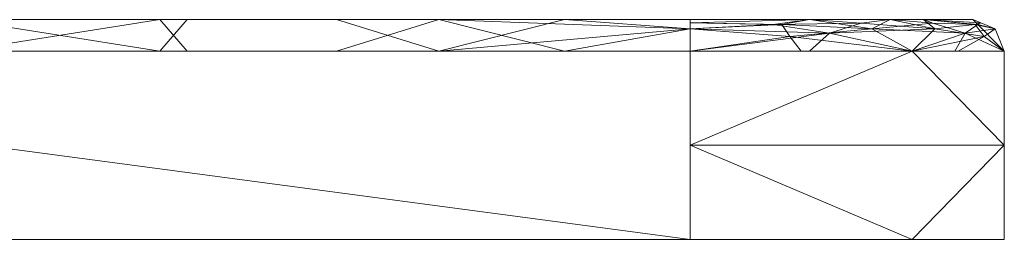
# Model space of a CAD drawing. Header units: millimetres. Extents: x -55 to 55, y 0 to 92.
# Tile 255 of 256: x 24 to 55, y 0 to 7. Entities that reach past the tile are written whole.
import ezdxf

# ---------------------------------------------------------------- set-up
doc = ezdxf.new("R2010")
doc.units = ezdxf.units.MM
doc.layers.add('A-GENM', color=13, linetype='Continuous')

# ---------------------------------------------------------------- blocks, each defined once
blk = doc.blocks.new('Model_LD_FFAS1422-7T9500BT0 - Model_LD_FFAS1422-7T9500BT0-430332-Preview')
at = {"layer": 'A-GENM', "lineweight": 9}
mesh = blk.add_polyface(dxfattribs=at)
corners = [(54, 7, -55), (51.364, 7, -61.364), (45, 7, -64), (0, 7, -64), (-45, 7, -64), (-51.364, 7, -61.364), (-54, 7, -55), (-54, 7), (-54, 7, 55), (-51.364, 7, 61.364), (-45, 7, 64), (0, 7, 64), (45, 7, 64), (51.364, 7, 61.364), (54, 7, 55), (54, 7), (5.789, 7, 36), (2.894, 7, 41.013), (-2.894, 7, 41.013), (-5.789, 7, 36), (-2.894, 7, 30.987), (2.894, 7, 30.987), (5.789, 7, -36), (2.894, 7, -30.987), (-2.894, 7, -30.987), (-5.789, 7, -36), (-2.894, 7, -41.013), (2.894, 7, -41.013)]
mesh.append_faces([[corners[k] for k in face] for face in [(10, 19, 8, 9), (19, 10, 18)]], dxfattribs={"vtx0": -1, "vtx1": -1})
mesh.append_faces([[corners[k] for k in face] for face in [(20, 24, 7, 19)]], dxfattribs={"vtx0": -1, "vtx1": -1, "vtx2": -1})
mesh.append_faces([[corners[k] for k in face] for face in [(17, 11, 12, 16), (7, 24, 25, 6), (11, 17, 18, 10)]], dxfattribs={"vtx0": -1, "vtx2": -1})
mesh.append_faces([[corners[k] for k in face] for face in [(13, 14, 12)]], dxfattribs={"vtx1": -1})
mesh.append_faces([[corners[k] for k in face] for face in [(25, 26, 4), (7, 8, 19)]], dxfattribs={"vtx1": -1, "vtx2": -1})
mesh.append_faces([[corners[k] for k in face] for face in [(14, 15, 16, 12), (21, 16, 15, 23)]], dxfattribs={"vtx1": -1, "vtx2": -1, "vtx3": -1})
mesh.append_faces([[corners[k] for k in face] for face in [(27, 22, 2, 3), (15, 0, 22, 23), (20, 21, 23, 24), (26, 27, 3, 4)]], dxfattribs={"vtx1": -1, "vtx3": -1})
mesh.append_faces([[corners[k] for k in face] for face in [(0, 1, 2, 22), (4, 5, 6, 25)]], dxfattribs={"vtx2": -1, "vtx3": -1})
mesh = blk.add_polyface(dxfattribs=at)
corners = [(-45, 6, 65), (0, 6, 65), (45, 6, 65), (45, 6.707, 64.707), (45, 7, 64), (0, 7, 64), (-45, 7, 64), (-45, 6.707, 64.707), (29, 6, 65), (22.5, 7, 64), (33.75, 7, 64), (14.5, 6, 65), (-29, 7, 64), (-22.5, 6, 65), (-33.75, 6, 65), (-14.5, 7, 64), (37, 6, 65), (-37, 7, 64), (41, 7, 64), (-41, 6, 65), (7.25, 6, 65), (11.25, 7, 64), (-11.25, 6, 65), (-7.25, 7, 64), (-16.875, 6, 65), (28.125, 7, 64), (-28.125, 6, 65), (16.875, 7, 64), (5.625, 7, 64), (-5.625, 6, 65), (-21.75, 7, 64), (21.75, 6, 65)]
mesh.append_faces([[corners[k] for k in face] for face in [(10, 16, 18), (15, 22, 23)]], dxfattribs={"vtx0": -1, "vtx1": -1})
mesh.append_faces([[corners[k] for k in face] for face in [(3, 18, 16), (7, 19, 17)]], dxfattribs={"vtx0": -1, "vtx1": -1, "vtx2": -1})
mesh.append_faces([[corners[k] for k in face] for face in [(12, 14, 26, 30), (23, 22, 29, 5), (17, 19, 14, 12), (25, 31, 8)]], dxfattribs={"vtx0": -1, "vtx2": -1})
mesh.append_faces([[corners[k] for k in face] for face in [(29, 1, 5), (13, 24, 30, 26), (9, 27, 31, 25)]], dxfattribs={"vtx1": -1, "vtx2": -1})
mesh.append_faces([[corners[k] for k in face] for face in [(20, 11, 21, 28), (28, 5, 1, 20), (15, 30, 24, 22), (8, 16, 10, 25), (11, 31, 27, 21)]], dxfattribs={"vtx1": -1, "vtx3": -1})
mesh.append_faces([[corners[k] for k in face] for face in [(16, 2, 3), (17, 6, 7), (3, 4, 18), (7, 0, 19)]], dxfattribs={"vtx2": -1})
mesh = blk.add_polyface(dxfattribs=at)
corners = [(45, 6, -65), (0, 6, -65), (-45, 6, -65), (-45, 6.707, -64.707), (-45, 7, -64), (0, 7, -64), (45, 7, -64), (45, 6.707, -64.707), (29, 7, -64), (22.5, 6, -65), (33.75, 6, -65), (14.5, 7, -64), (-29, 6, -65), (-22.5, 7, -64), (-33.75, 7, -64), (-14.5, 6, -65), (37, 7, -64), (-37, 6, -65), (41, 6, -65), (-41, 7, -64), (7.25, 7, -64), (11.25, 6, -65), (-11.25, 7, -64), (-7.25, 6, -65), (-16.875, 7, -64), (28.125, 6, -65), (-28.125, 7, -64), (16.875, 6, -65), (5.625, 6, -65), (-5.625, 7, -64), (-21.75, 6, -65), (21.75, 7, -64)]
mesh.append_faces([[corners[k] for k in face] for face in [(10, 16, 18), (15, 22, 23)]], dxfattribs={"vtx0": -1, "vtx1": -1})
mesh.append_faces([[corners[k] for k in face] for face in [(7, 18, 16), (3, 19, 17)]], dxfattribs={"vtx0": -1, "vtx1": -1, "vtx2": -1})
mesh.append_faces([[corners[k] for k in face] for face in [(23, 22, 29, 1), (12, 14, 26, 30), (17, 19, 14, 12), (25, 31, 8)]], dxfattribs={"vtx0": -1, "vtx2": -1})
mesh.append_faces([[corners[k] for k in face] for face in [(29, 5, 1), (13, 24, 30, 26), (9, 27, 31, 25)]], dxfattribs={"vtx1": -1, "vtx2": -1})
mesh.append_faces([[corners[k] for k in face] for face in [(11, 31, 27, 21), (10, 25, 8, 16), (20, 11, 21, 28), (5, 20, 28, 1), (15, 30, 24, 22)]], dxfattribs={"vtx1": -1, "vtx3": -1})
mesh.append_faces([[corners[k] for k in face] for face in [(16, 6, 7), (17, 2, 3), (7, 0, 18), (3, 4, 19)]], dxfattribs={"vtx2": -1})
mesh = blk.add_polyface(dxfattribs=at)
corners = [(45, 6, 65), (52.071, 6, 62.071), (55, 6, 55), (54.707, 6.707, 55), (54, 7, 55), (51.364, 7, 61.364), (45, 7, 64), (45, 6.707, 64.707), (48.799, 7, 62.427), (50.786, 6.707, 62.794), (53.427, 6, 58.799), (52.427, 7, 58.799), (45, 6.896, 64.252), (47.924, 6.848, 64.07), (48.536, 6, 63.536), (48.171, 6.467, 64.362), (53.757, 6.575, 59.44), (54.252, 6.896, 55), (52.727, 6.893, 60.442), (54.154, 6.85, 57.639)]
mesh.append_faces([[corners[k] for k in face] for face in [(11, 17, 4)]], dxfattribs={"vtx0": -1})
mesh.append_faces([[corners[k] for k in face] for face in [(14, 15, 0), (8, 9, 5), (2, 16, 10), (0, 15, 7), (1, 15, 14), (17, 19, 3), (5, 18, 11)]], dxfattribs={"vtx0": -1, "vtx1": -1})
mesh.append_faces([[corners[k] for k in face] for face in [(7, 15, 13), (11, 18, 19), (9, 15, 1), (16, 18, 9), (8, 12, 13), (16, 3, 19), (8, 13, 9), (15, 9, 13), (1, 16, 9), (5, 9, 18), (11, 19, 17), (16, 19, 18)]], dxfattribs={"vtx0": -1, "vtx1": -1, "vtx2": -1})
mesh.append_faces([[corners[k] for k in face] for face in [(16, 1, 10), (13, 12, 7)]], dxfattribs={"vtx0": -1, "vtx2": -1})
mesh.append_faces([[corners[k] for k in face] for face in [(2, 3, 16)]], dxfattribs={"vtx1": -1, "vtx2": -1})
mesh.append_faces([[corners[k] for k in face] for face in [(8, 6, 12)]], dxfattribs={"vtx2": -1})
mesh = blk.add_polyface(dxfattribs=at)
corners = [(55, 6, -55), (52.071, 6, -62.071), (45, 6, -65), (45, 6.707, -64.707), (45, 7, -64), (51.364, 7, -61.364), (54, 7, -55), (54.707, 6.707, -55), (52.427, 7, -58.799), (52.794, 6.707, -60.786), (48.799, 6, -63.427), (48.799, 7, -62.427), (54.252, 6.896, -55), (54.07, 6.848, -57.924), (53.536, 6, -58.536), (54.362, 6.467, -58.171), (49.44, 6.575, -63.757), (45, 6.896, -64.252), (50.442, 6.893, -62.727), (47.639, 6.85, -64.154)]
mesh.append_faces([[corners[k] for k in face] for face in [(11, 17, 4)]], dxfattribs={"vtx0": -1})
mesh.append_faces([[corners[k] for k in face] for face in [(14, 15, 0), (8, 9, 5), (2, 16, 10), (0, 15, 7), (1, 15, 14), (17, 19, 3), (5, 18, 11)]], dxfattribs={"vtx0": -1, "vtx1": -1})
mesh.append_faces([[corners[k] for k in face] for face in [(7, 15, 13), (11, 18, 19), (9, 15, 1), (16, 18, 9), (8, 12, 13), (16, 3, 19), (8, 13, 9), (15, 9, 13), (1, 16, 9), (5, 9, 18), (11, 19, 17), (16, 19, 18)]], dxfattribs={"vtx0": -1, "vtx1": -1, "vtx2": -1})
mesh.append_faces([[corners[k] for k in face] for face in [(16, 1, 10), (13, 12, 7)]], dxfattribs={"vtx0": -1, "vtx2": -1})
mesh.append_faces([[corners[k] for k in face] for face in [(2, 3, 16)]], dxfattribs={"vtx1": -1, "vtx2": -1})
mesh.append_faces([[corners[k] for k in face] for face in [(8, 6, 12)]], dxfattribs={"vtx2": -1})
mesh = blk.add_polyface(dxfattribs=at)
corners = [(55, 6, 55), (55, 6), (55, 6, -55), (54.707, 6.707, -55), (54, 7, -55), (54, 7), (54, 7, 55), (54.707, 6.707, 55), (55, 6, -34.024), (54, 7, -27.5), (54, 7, -41.25), (54, 7, -49.756), (55, 6, -17.012), (54, 7, -13.75), (55, 6, 34.024), (54, 7, 27.5), (54, 7, 13.75), (55, 6, 17.012), (54, 7, 41.25), (55, 6, 25.518), (55, 6, 44.512), (54, 7, 49.756), (55, 6, -44.512), (54, 7, -34.375), (55, 6, -25.518), (55, 6, -8.506), (54, 7, 6.875), (55, 6, 8.506), (54, 7, 20.625), (54, 7, 34.375), (54, 7, -20.625), (54, 7, -6.875)]
mesh.append_faces([[corners[k] for k in face] for face in [(3, 22, 2)]], dxfattribs={"vtx0": -1})
mesh.append_faces([[corners[k] for k in face] for face in [(25, 31, 1), (17, 28, 19)]], dxfattribs={"vtx0": -1, "vtx1": -1})
mesh.append_faces([[corners[k] for k in face] for face in [(21, 7, 20), (11, 22, 3)]], dxfattribs={"vtx0": -1, "vtx1": -1, "vtx2": -1})
mesh.append_faces([[corners[k] for k in face] for face in [(22, 11, 10, 8), (15, 14, 19, 28)]], dxfattribs={"vtx0": -1, "vtx2": -1})
mesh.append_faces([[corners[k] for k in face] for face in [(0, 20, 7)]], dxfattribs={"vtx1": -1})
mesh.append_faces([[corners[k] for k in face] for face in [(23, 9, 8, 10), (29, 18, 14, 15), (5, 26, 1, 31)]], dxfattribs={"vtx1": -1, "vtx2": -1})
mesh.append_faces([[corners[k] for k in face] for face in [(17, 27, 16, 28), (9, 30, 24, 8), (30, 13, 12, 24), (27, 1, 26, 16), (18, 21, 20, 14), (25, 12, 13, 31)]], dxfattribs={"vtx1": -1, "vtx3": -1})
mesh.append_faces([[corners[k] for k in face] for face in [(3, 4, 11), (21, 6, 7)]], dxfattribs={"vtx2": -1})
mesh = blk.add_polyface(dxfattribs=at)
corners = [(-45, 6, 65), (-45, 3, 65), (-45, 0, 65), (45, 0, 65), (45, 3, 65), (45, 6, 65), (0, 6, 65)]
mesh.append_faces([[corners[k] for k in face] for face in [(6, 3, 4, 5)]], dxfattribs={"vtx0": -1})
mesh.append_faces([[corners[k] for k in face] for face in [(3, 6, 2)]], dxfattribs={"vtx0": -1, "vtx1": -1})
mesh.append_faces([[corners[k] for k in face] for face in [(1, 2, 6, 0)]], dxfattribs={"vtx1": -1})
mesh = blk.add_polyface(dxfattribs=at)
corners = [(45, 6, -65), (45, 3, -65), (45, 0, -65), (-45, 0, -65), (-45, 3, -65), (-45, 6, -65), (0, 6, -65)]
mesh.append_faces([[corners[k] for k in face] for face in [(6, 3, 4, 5)]], dxfattribs={"vtx0": -1})
mesh.append_faces([[corners[k] for k in face] for face in [(3, 6, 2)]], dxfattribs={"vtx0": -1, "vtx1": -1})
mesh.append_faces([[corners[k] for k in face] for face in [(1, 2, 6, 0)]], dxfattribs={"vtx1": -1})
mesh = blk.add_polyface(dxfattribs=at)
corners = [(45, 6, 65), (45, 3, 65), (45, 0, 65), (52.071, 0, 62.071), (55, 0, 55), (55, 3, 55), (55, 6, 55), (52.071, 6, 62.071)]
mesh.append_faces([[corners[k] for k in face] for face in [(5, 3, 4)]], dxfattribs={"vtx0": -1})
mesh.append_faces([[corners[k] for k in face] for face in [(1, 3, 5), (5, 7, 1)]], dxfattribs={"vtx0": -1, "vtx1": -1, "vtx2": -1})
mesh.append_faces([[corners[k] for k in face] for face in [(2, 3, 1), (6, 7, 5)]], dxfattribs={"vtx1": -1})
mesh.append_faces([[corners[k] for k in face] for face in [(7, 0, 1)]], dxfattribs={"vtx2": -1})
mesh = blk.add_polyface(dxfattribs=at)
corners = [(55, 6, -55), (55, 3, -55), (55, 0, -55), (52.071, 0, -62.071), (45, 0, -65), (45, 3, -65), (45, 6, -65), (52.071, 6, -62.071)]
mesh.append_faces([[corners[k] for k in face] for face in [(5, 3, 4)]], dxfattribs={"vtx0": -1})
mesh.append_faces([[corners[k] for k in face] for face in [(1, 3, 5), (5, 7, 1)]], dxfattribs={"vtx0": -1, "vtx1": -1, "vtx2": -1})
mesh.append_faces([[corners[k] for k in face] for face in [(2, 3, 1), (6, 7, 5)]], dxfattribs={"vtx1": -1})
mesh.append_faces([[corners[k] for k in face] for face in [(7, 0, 1)]], dxfattribs={"vtx2": -1})
mesh = blk.add_polyface(dxfattribs=at)
corners = [(55, 6, 55), (55, 3, 55), (55, 0, 55), (55, 0, -55), (55, 3, -55), (55, 6, -55), (55, 6)]
mesh.append_faces([[corners[k] for k in face] for face in [(6, 3, 4, 5)]], dxfattribs={"vtx0": -1})
mesh.append_faces([[corners[k] for k in face] for face in [(3, 6, 2)]], dxfattribs={"vtx0": -1, "vtx1": -1})
mesh.append_faces([[corners[k] for k in face] for face in [(1, 2, 6, 0)]], dxfattribs={"vtx1": -1})
mesh = blk.add_polyface(dxfattribs=at)
corners = [(-45, 0, -65), (45, 0, -65), (52.071, 0, -62.071), (55, 0, -55), (55, 0, 55), (52.071, 0, 62.071), (45, 0, 65), (-45, 0, 65), (-52.071, 0, 62.071), (-55, 0, 55), (-55, 0, -55), (-52.071, 0, -62.071)]
mesh.append_faces([[corners[k] for k in face] for face in [(9, 10, 3, 4)]], dxfattribs={"vtx1": -1, "vtx3": -1})
mesh.append_faces([[corners[k] for k in face] for face in [(1, 2, 3, 0), (7, 8, 9, 6)]], dxfattribs={"vtx2": -1})
mesh.append_faces([[corners[k] for k in face] for face in [(10, 11, 0, 3), (4, 5, 6, 9)]], dxfattribs={"vtx2": -1, "vtx3": -1})

msp = doc.modelspace()

# ---------------------------------------------------------------- block references
at = {"layer": 'A-GENM', "lineweight": 9}
msp.add_blockref('Model_LD_FFAS1422-7T9500BT0 - Model_LD_FFAS1422-7T9500BT0-430332-Preview', (0, 0), dxfattribs=at)

doc.saveas('drawing.dxf')
